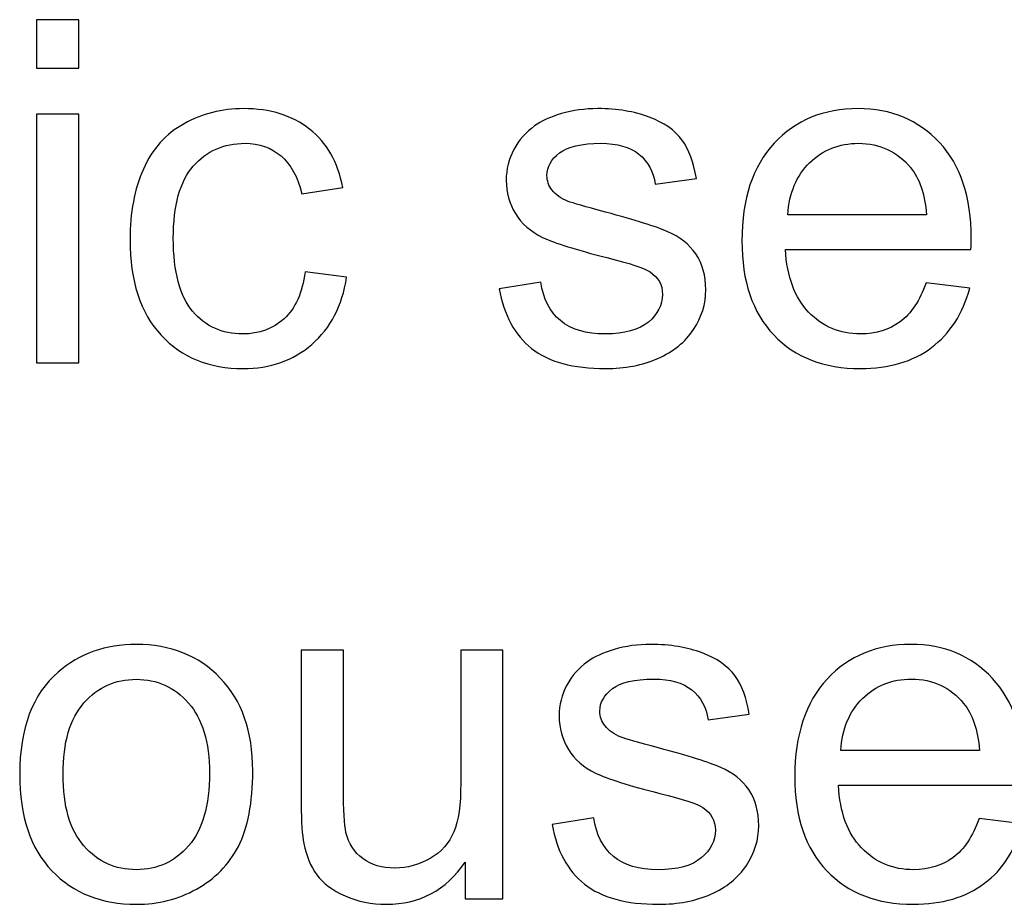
# Model space of a CAD drawing. Header units: inches. Extents: x -3.1 to 14.9, y -9.8 to 5.5.
# Tile 11 of 56: x -1.023 to -0.681, y 4.303 to 4.611. Entities that reach past the tile are written whole.
import ezdxf

# ---------------------------------------------------------------- set-up
doc = ezdxf.new("R2010")
doc.units = ezdxf.units.IN
doc.header["$MEASUREMENT"] = 0
doc.layers.add('Layer 1', color=7, linetype='Continuous')

msp = doc.modelspace()

# ---------------------------------------------------------------- linework, layer by layer
at = {"layer": 'Layer 1', "color": 250}
for points, knots in [([(-1.01689, 4.59406), (-1.01689, 4.59406), (-1.01689, 4.61092), (-1.01689, 4.61092), (-1.01689, 4.61092), (-1.01689, 4.61092), (-1.00223, 4.61092), (-1.00223, 4.61092), (-1.00223, 4.61092), (-1.00223, 4.61092), (-1.00223, 4.59406), (-1.00223, 4.59406), (-1.00223, 4.59406), (-1.00223, 4.59406), (-1.01689, 4.59406), (-1.01689, 4.59406)], [0, 0, 0, 0, 0.2, 0.2, 0.2, 0.2, 0.4, 0.4, 0.4, 0.4, 0.6, 0.6, 0.6, 0.6, 1, 1, 1, 1]), ([(-1.01689, 4.49162), (-1.01689, 4.49162), (-1.01689, 4.57804), (-1.01689, 4.57804), (-1.01689, 4.57804), (-1.01689, 4.57804), (-1.00223, 4.57804), (-1.00223, 4.57804), (-1.00223, 4.57804), (-1.00223, 4.57804), (-1.00223, 4.49162), (-1.00223, 4.49162), (-1.00223, 4.49162), (-1.00223, 4.49162), (-1.01689, 4.49162), (-1.01689, 4.49162)], [0, 0, 0, 0, 0.2, 0.2, 0.2, 0.2, 0.4, 0.4, 0.4, 0.4, 0.6, 0.6, 0.6, 0.6, 1, 1, 1, 1]), ([(-0.92353, 4.52328), (-0.92353, 4.52328), (-0.90915, 4.52139), (-0.90915, 4.52139), (-0.90915, 4.52139), (-0.9107, 4.51148), (-0.91473, 4.5037), (-0.92123, 4.49809), (-0.92123, 4.49809), (-0.9277, 4.49248), (-0.93567, 4.48967), (-0.94511, 4.48967), (-0.94511, 4.48967), (-0.95692, 4.48967), (-0.96645, 4.49354), (-0.97361, 4.50126), (-0.97361, 4.50126), (-0.98081, 4.50898), (-0.98442, 4.52006), (-0.98442, 4.53451), (-0.98442, 4.53451), (-0.98442, 4.54384), (-0.98287, 4.55201), (-0.97978, 4.55901), (-0.97978, 4.55901), (-0.97667, 4.56601), (-0.97198, 4.57126), (-0.96564, 4.57476), (-0.96564, 4.57476), (-0.95934, 4.57826), (-0.95245, 4.58001), (-0.94503, 4.58001), (-0.94503, 4.58001), (-0.93565, 4.58001), (-0.92795, 4.57762), (-0.922, 4.57287), (-0.922, 4.57287), (-0.91603, 4.56812), (-0.9122, 4.56139), (-0.9105, 4.55265), (-0.9105, 4.55265), (-0.9105, 4.55265), (-0.92476, 4.55045), (-0.92476, 4.55045), (-0.92476, 4.55045), (-0.92612, 4.55626), (-0.9285, 4.56062), (-0.93195, 4.56356), (-0.93195, 4.56356), (-0.93539, 4.56648), (-0.93956, 4.56795), (-0.94445, 4.56795), (-0.94445, 4.56795), (-0.95184, 4.56795), (-0.95784, 4.56531), (-0.96245, 4.56001), (-0.96245, 4.56001), (-0.96706, 4.55473), (-0.96937, 4.54637), (-0.96937, 4.53493), (-0.96937, 4.53493), (-0.96937, 4.52331), (-0.96714, 4.51487), (-0.96267, 4.50959), (-0.96267, 4.50959), (-0.95823, 4.50434), (-0.95242, 4.5017), (-0.94526, 4.5017), (-0.94526, 4.5017), (-0.9395, 4.5017), (-0.93473, 4.50348), (-0.93087, 4.50701), (-0.93087, 4.50701), (-0.927, 4.51054), (-0.92456, 4.51595), (-0.92353, 4.52328)], [0, 0, 0, 0, 0.05, 0.05, 0.05, 0.05, 0.1, 0.1, 0.1, 0.1, 0.15, 0.15, 0.15, 0.15, 0.2, 0.2, 0.2, 0.2, 0.25, 0.25, 0.25, 0.25, 0.3, 0.3, 0.3, 0.3, 0.35, 0.35, 0.35, 0.35, 0.4, 0.4, 0.4, 0.4, 0.45, 0.45, 0.45, 0.45, 0.5, 0.5, 0.5, 0.5, 0.55, 0.55, 0.55, 0.55, 0.6, 0.6, 0.6, 0.6, 0.65, 0.65, 0.65, 0.65, 0.7, 0.7, 0.7, 0.7, 0.75, 0.75, 0.75, 0.75, 0.8, 0.8, 0.8, 0.8, 0.85, 0.85, 0.85, 0.85, 0.9, 0.9, 0.9, 0.9, 1, 1, 1, 1]), ([(-0.85614, 4.51743), (-0.85614, 4.51743), (-0.84167, 4.5197), (-0.84167, 4.5197), (-0.84167, 4.5197), (-0.84086, 4.5139), (-0.83859, 4.50945), (-0.83486, 4.50634), (-0.83486, 4.50634), (-0.83117, 4.50326), (-0.82597, 4.5017), (-0.81928, 4.5017), (-0.81928, 4.5017), (-0.81256, 4.5017), (-0.80756, 4.50309), (-0.80431, 4.50581), (-0.80431, 4.50581), (-0.80106, 4.50856), (-0.79942, 4.51178), (-0.79942, 4.51545), (-0.79942, 4.51545), (-0.79942, 4.51878), (-0.80086, 4.52137), (-0.80375, 4.52328), (-0.80375, 4.52328), (-0.80575, 4.52459), (-0.81075, 4.52623), (-0.81872, 4.52823), (-0.81872, 4.52823), (-0.82944, 4.53095), (-0.83692, 4.53328), (-0.84106, 4.53528), (-0.84106, 4.53528), (-0.8452, 4.53726), (-0.84836, 4.54001), (-0.8505, 4.54351), (-0.8505, 4.54351), (-0.85264, 4.54701), (-0.85372, 4.55087), (-0.85372, 4.55509), (-0.85372, 4.55509), (-0.85372, 4.55895), (-0.85283, 4.56251), (-0.85106, 4.56578), (-0.85106, 4.56578), (-0.84931, 4.56909), (-0.84689, 4.57181), (-0.84386, 4.57398), (-0.84386, 4.57398), (-0.84159, 4.57565), (-0.83847, 4.57709), (-0.83456, 4.57826), (-0.83456, 4.57826), (-0.83061, 4.57942), (-0.82639, 4.58001), (-0.82189, 4.58001), (-0.82189, 4.58001), (-0.81511, 4.58001), (-0.80917, 4.57901), (-0.80403, 4.57706), (-0.80403, 4.57706), (-0.79889, 4.57512), (-0.79511, 4.57248), (-0.79267, 4.56915), (-0.79267, 4.56915), (-0.79022, 4.56578), (-0.78856, 4.56134), (-0.78764, 4.55576), (-0.78764, 4.55576), (-0.78764, 4.55576), (-0.80194, 4.55378), (-0.80194, 4.55378), (-0.80194, 4.55378), (-0.80261, 4.55823), (-0.8045, 4.5617), (-0.80761, 4.5642), (-0.80761, 4.5642), (-0.81072, 4.5667), (-0.81514, 4.56795), (-0.82083, 4.56795), (-0.82083, 4.56795), (-0.82756, 4.56795), (-0.83236, 4.56684), (-0.83522, 4.56462), (-0.83522, 4.56462), (-0.83811, 4.56239), (-0.83956, 4.55978), (-0.83956, 4.55681), (-0.83956, 4.55681), (-0.83956, 4.55489), (-0.83894, 4.5532), (-0.83775, 4.55167), (-0.83775, 4.55167), (-0.83656, 4.55009), (-0.8347, 4.54881), (-0.83214, 4.54776), (-0.83214, 4.54776), (-0.83067, 4.54723), (-0.82636, 4.54598), (-0.8192, 4.54404), (-0.8192, 4.54404), (-0.80883, 4.54126), (-0.80161, 4.53901), (-0.79753, 4.53723), (-0.79753, 4.53723), (-0.79342, 4.53548), (-0.7902, 4.53289), (-0.78786, 4.52954), (-0.78786, 4.52954), (-0.78553, 4.52617), (-0.78436, 4.52201), (-0.78436, 4.51701), (-0.78436, 4.51701), (-0.78436, 4.51212), (-0.78581, 4.50754), (-0.78864, 4.5032), (-0.78864, 4.5032), (-0.7915, 4.4989), (-0.79561, 4.49556), (-0.80098, 4.4932), (-0.80098, 4.4932), (-0.80633, 4.49084), (-0.81242, 4.48967), (-0.8192, 4.48967), (-0.8192, 4.48967), (-0.83044, 4.48967), (-0.839, 4.49201), (-0.84489, 4.49667), (-0.84489, 4.49667), (-0.85078, 4.50134), (-0.85453, 4.50826), (-0.85614, 4.51743)], [0, 0, 0, 0, 0.029412, 0.029412, 0.029412, 0.029412, 0.058824, 0.058824, 0.058824, 0.058824, 0.088235, 0.088235, 0.088235, 0.088235, 0.117647, 0.117647, 0.117647, 0.117647, 0.147059, 0.147059, 0.147059, 0.147059, 0.176471, 0.176471, 0.176471, 0.176471, 0.205882, 0.205882, 0.205882, 0.205882, 0.235294, 0.235294, 0.235294, 0.235294, 0.264706, 0.264706, 0.264706, 0.264706, 0.294118, 0.294118, 0.294118, 0.294118, 0.323529, 0.323529, 0.323529, 0.323529, 0.352941, 0.352941, 0.352941, 0.352941, 0.382353, 0.382353, 0.382353, 0.382353, 0.411765, 0.411765, 0.411765, 0.411765, 0.441176, 0.441176, 0.441176, 0.441176, 0.470588, 0.470588, 0.470588, 0.470588, 0.5, 0.5, 0.5, 0.5, 0.529412, 0.529412, 0.529412, 0.529412, 0.558824, 0.558824, 0.558824, 0.558824, 0.588235, 0.588235, 0.588235, 0.588235, 0.617647, 0.617647, 0.617647, 0.617647, 0.647059, 0.647059, 0.647059, 0.647059, 0.676471, 0.676471, 0.676471, 0.676471, 0.705882, 0.705882, 0.705882, 0.705882, 0.735294, 0.735294, 0.735294, 0.735294, 0.764706, 0.764706, 0.764706, 0.764706, 0.794118, 0.794118, 0.794118, 0.794118, 0.823529, 0.823529, 0.823529, 0.823529, 0.852941, 0.852941, 0.852941, 0.852941, 0.882353, 0.882353, 0.882353, 0.882353, 0.911765, 0.911765, 0.911765, 0.911765, 0.941176, 0.941176, 0.941176, 0.941176, 1, 1, 1, 1]), ([(-0.70781, 4.51945), (-0.70781, 4.51945), (-0.69267, 4.51759), (-0.69267, 4.51759), (-0.69267, 4.51759), (-0.69506, 4.50873), (-0.69947, 4.50187), (-0.70592, 4.49698), (-0.70592, 4.49698), (-0.71239, 4.49212), (-0.72064, 4.48967), (-0.73067, 4.48967), (-0.73067, 4.48967), (-0.74331, 4.48967), (-0.75333, 4.49356), (-0.76072, 4.50134), (-0.76072, 4.50134), (-0.76814, 4.50912), (-0.77183, 4.52004), (-0.77183, 4.53409), (-0.77183, 4.53409), (-0.77183, 4.54865), (-0.76808, 4.55992), (-0.76061, 4.56795), (-0.76061, 4.56795), (-0.75311, 4.57598), (-0.74342, 4.58001), (-0.73147, 4.58001), (-0.73147, 4.58001), (-0.71992, 4.58001), (-0.71047, 4.57606), (-0.70317, 4.5682), (-0.70317, 4.5682), (-0.69583, 4.56034), (-0.69217, 4.54926), (-0.69217, 4.53501), (-0.69217, 4.53501), (-0.69217, 4.53412), (-0.6922, 4.53281), (-0.69225, 4.53109), (-0.69225, 4.53109), (-0.69225, 4.53109), (-0.7567, 4.53109), (-0.7567, 4.53109), (-0.7567, 4.53109), (-0.75617, 4.52159), (-0.75347, 4.51431), (-0.74864, 4.50928), (-0.74864, 4.50928), (-0.74381, 4.50423), (-0.73781, 4.5017), (-0.73058, 4.5017), (-0.73058, 4.5017), (-0.72522, 4.5017), (-0.72064, 4.50312), (-0.71683, 4.50595), (-0.71683, 4.50595), (-0.71303, 4.50876), (-0.71003, 4.51326), (-0.70781, 4.51945)], [0, 0, 0, 0, 0.0625, 0.0625, 0.0625, 0.0625, 0.125, 0.125, 0.125, 0.125, 0.1875, 0.1875, 0.1875, 0.1875, 0.25, 0.25, 0.25, 0.25, 0.3125, 0.3125, 0.3125, 0.3125, 0.375, 0.375, 0.375, 0.375, 0.4375, 0.4375, 0.4375, 0.4375, 0.5, 0.5, 0.5, 0.5, 0.5625, 0.5625, 0.5625, 0.5625, 0.625, 0.625, 0.625, 0.625, 0.6875, 0.6875, 0.6875, 0.6875, 0.75, 0.75, 0.75, 0.75, 0.8125, 0.8125, 0.8125, 0.8125, 0.875, 0.875, 0.875, 0.875, 1, 1, 1, 1]), ([(-0.75589, 4.54315), (-0.75589, 4.54315), (-0.70764, 4.54315), (-0.70764, 4.54315), (-0.70764, 4.54315), (-0.70828, 4.55039), (-0.71014, 4.55587), (-0.71317, 4.55948), (-0.71317, 4.55948), (-0.71783, 4.56512), (-0.72389, 4.56795), (-0.73131, 4.56795), (-0.73131, 4.56795), (-0.73803, 4.56795), (-0.7437, 4.5657), (-0.74828, 4.5612), (-0.74828, 4.5612), (-0.75286, 4.5567), (-0.75539, 4.55067), (-0.75589, 4.54315)], [0, 0, 0, 0, 0.166667, 0.166667, 0.166667, 0.166667, 0.333333, 0.333333, 0.333333, 0.333333, 0.5, 0.5, 0.5, 0.5, 0.666667, 0.666667, 0.666667, 0.666667, 1, 1, 1, 1]), ([(-1.02275, 4.34865), (-1.02275, 4.36465), (-1.0183, 4.37651), (-1.00939, 4.3842), (-1.00939, 4.3842), (-1.00197, 4.39059), (-0.99291, 4.39381), (-0.98222, 4.39381), (-0.98222, 4.39381), (-0.97033, 4.39381), (-0.96061, 4.38993), (-0.95308, 4.38212), (-0.95308, 4.38212), (-0.94553, 4.37434), (-0.94178, 4.36359), (-0.94178, 4.34987), (-0.94178, 4.34987), (-0.94178, 4.33873), (-0.94344, 4.32998), (-0.94678, 4.32362), (-0.94678, 4.32362), (-0.95011, 4.31723), (-0.95497, 4.31229), (-0.96133, 4.30876), (-0.96133, 4.30876), (-0.96772, 4.30523), (-0.97467, 4.30348), (-0.98222, 4.30348), (-0.98222, 4.30348), (-0.9943, 4.30348), (-1.00408, 4.30734), (-1.01156, 4.31512), (-1.01156, 4.31512), (-1.01903, 4.32287), (-1.02275, 4.33404), (-1.02275, 4.34865)], [0, 0, 0, 0, 0.1, 0.1, 0.1, 0.1, 0.2, 0.2, 0.2, 0.2, 0.3, 0.3, 0.3, 0.3, 0.4, 0.4, 0.4, 0.4, 0.5, 0.5, 0.5, 0.5, 0.6, 0.6, 0.6, 0.6, 0.7, 0.7, 0.7, 0.7, 0.8, 0.8, 0.8, 0.8, 1, 1, 1, 1]), ([(-0.83775, 4.33123), (-0.83775, 4.33123), (-0.82328, 4.33351), (-0.82328, 4.33351), (-0.82328, 4.33351), (-0.82247, 4.3277), (-0.8202, 4.32326), (-0.81647, 4.32015), (-0.81647, 4.32015), (-0.81278, 4.31706), (-0.80758, 4.31551), (-0.80089, 4.31551), (-0.80089, 4.31551), (-0.79417, 4.31551), (-0.78917, 4.3169), (-0.78592, 4.31962), (-0.78592, 4.31962), (-0.78267, 4.32237), (-0.78103, 4.32559), (-0.78103, 4.32926), (-0.78103, 4.32926), (-0.78103, 4.33259), (-0.78247, 4.33517), (-0.78536, 4.33709), (-0.78536, 4.33709), (-0.78736, 4.3384), (-0.79236, 4.34004), (-0.80033, 4.34204), (-0.80033, 4.34204), (-0.81106, 4.34476), (-0.81853, 4.34709), (-0.82267, 4.34909), (-0.82267, 4.34909), (-0.82681, 4.35106), (-0.82997, 4.35381), (-0.83211, 4.35731), (-0.83211, 4.35731), (-0.83425, 4.36081), (-0.83533, 4.36467), (-0.83533, 4.3689), (-0.83533, 4.3689), (-0.83533, 4.37276), (-0.83444, 4.37631), (-0.83267, 4.37959), (-0.83267, 4.37959), (-0.83092, 4.3829), (-0.8285, 4.38562), (-0.82547, 4.38779), (-0.82547, 4.38779), (-0.8232, 4.38945), (-0.82008, 4.3909), (-0.81617, 4.39206), (-0.81617, 4.39206), (-0.81222, 4.39323), (-0.808, 4.39381), (-0.8035, 4.39381), (-0.8035, 4.39381), (-0.79672, 4.39381), (-0.79078, 4.39281), (-0.78564, 4.39087), (-0.78564, 4.39087), (-0.7805, 4.38893), (-0.77672, 4.38629), (-0.77428, 4.38295), (-0.77428, 4.38295), (-0.77183, 4.37959), (-0.77017, 4.37515), (-0.76925, 4.36956), (-0.76925, 4.36956), (-0.76925, 4.36956), (-0.78356, 4.36759), (-0.78356, 4.36759), (-0.78356, 4.36759), (-0.78422, 4.37204), (-0.78611, 4.37551), (-0.78922, 4.37801), (-0.78922, 4.37801), (-0.79233, 4.38051), (-0.79675, 4.38176), (-0.80244, 4.38176), (-0.80244, 4.38176), (-0.80917, 4.38176), (-0.81397, 4.38065), (-0.81683, 4.37843), (-0.81683, 4.37843), (-0.81972, 4.3762), (-0.82117, 4.37359), (-0.82117, 4.37062), (-0.82117, 4.37062), (-0.82117, 4.3687), (-0.82056, 4.36701), (-0.81936, 4.36548), (-0.81936, 4.36548), (-0.81817, 4.3639), (-0.81631, 4.36262), (-0.81375, 4.36156), (-0.81375, 4.36156), (-0.81228, 4.36104), (-0.80797, 4.35979), (-0.80081, 4.35784), (-0.80081, 4.35784), (-0.79044, 4.35506), (-0.78322, 4.35281), (-0.77914, 4.35104), (-0.77914, 4.35104), (-0.77503, 4.34929), (-0.77181, 4.3467), (-0.76947, 4.34334), (-0.76947, 4.34334), (-0.76714, 4.33998), (-0.76597, 4.33581), (-0.76597, 4.33081), (-0.76597, 4.33081), (-0.76597, 4.32593), (-0.76742, 4.32134), (-0.77025, 4.31701), (-0.77025, 4.31701), (-0.77311, 4.3127), (-0.77722, 4.30937), (-0.78259, 4.30701), (-0.78259, 4.30701), (-0.78794, 4.30465), (-0.79403, 4.30348), (-0.80081, 4.30348), (-0.80081, 4.30348), (-0.81206, 4.30348), (-0.82061, 4.30581), (-0.8265, 4.31048), (-0.8265, 4.31048), (-0.83239, 4.31515), (-0.83614, 4.32206), (-0.83775, 4.33123)], [0, 0, 0, 0, 0.029412, 0.029412, 0.029412, 0.029412, 0.058824, 0.058824, 0.058824, 0.058824, 0.088235, 0.088235, 0.088235, 0.088235, 0.117647, 0.117647, 0.117647, 0.117647, 0.147059, 0.147059, 0.147059, 0.147059, 0.176471, 0.176471, 0.176471, 0.176471, 0.205882, 0.205882, 0.205882, 0.205882, 0.235294, 0.235294, 0.235294, 0.235294, 0.264706, 0.264706, 0.264706, 0.264706, 0.294118, 0.294118, 0.294118, 0.294118, 0.323529, 0.323529, 0.323529, 0.323529, 0.352941, 0.352941, 0.352941, 0.352941, 0.382353, 0.382353, 0.382353, 0.382353, 0.411765, 0.411765, 0.411765, 0.411765, 0.441176, 0.441176, 0.441176, 0.441176, 0.470588, 0.470588, 0.470588, 0.470588, 0.5, 0.5, 0.5, 0.5, 0.529412, 0.529412, 0.529412, 0.529412, 0.558824, 0.558824, 0.558824, 0.558824, 0.588235, 0.588235, 0.588235, 0.588235, 0.617647, 0.617647, 0.617647, 0.617647, 0.647059, 0.647059, 0.647059, 0.647059, 0.676471, 0.676471, 0.676471, 0.676471, 0.705882, 0.705882, 0.705882, 0.705882, 0.735294, 0.735294, 0.735294, 0.735294, 0.764706, 0.764706, 0.764706, 0.764706, 0.794118, 0.794118, 0.794118, 0.794118, 0.823529, 0.823529, 0.823529, 0.823529, 0.852941, 0.852941, 0.852941, 0.852941, 0.882353, 0.882353, 0.882353, 0.882353, 0.911765, 0.911765, 0.911765, 0.911765, 0.941176, 0.941176, 0.941176, 0.941176, 1, 1, 1, 1]), ([(-0.68942, 4.33326), (-0.68942, 4.33326), (-0.67428, 4.3314), (-0.67428, 4.3314), (-0.67428, 4.3314), (-0.67667, 4.32254), (-0.68108, 4.31567), (-0.68753, 4.31079), (-0.68753, 4.31079), (-0.694, 4.30593), (-0.70225, 4.30348), (-0.71228, 4.30348), (-0.71228, 4.30348), (-0.72492, 4.30348), (-0.73494, 4.30737), (-0.74233, 4.31515), (-0.74233, 4.31515), (-0.74975, 4.32293), (-0.75344, 4.33384), (-0.75344, 4.3479), (-0.75344, 4.3479), (-0.75344, 4.36245), (-0.74969, 4.37373), (-0.74222, 4.38176), (-0.74222, 4.38176), (-0.73472, 4.38979), (-0.72503, 4.39381), (-0.71308, 4.39381), (-0.71308, 4.39381), (-0.70153, 4.39381), (-0.69208, 4.38987), (-0.68478, 4.38201), (-0.68478, 4.38201), (-0.67744, 4.37415), (-0.67378, 4.36306), (-0.67378, 4.34881), (-0.67378, 4.34881), (-0.67378, 4.34793), (-0.67381, 4.34662), (-0.67386, 4.3449), (-0.67386, 4.3449), (-0.67386, 4.3449), (-0.73831, 4.3449), (-0.73831, 4.3449), (-0.73831, 4.3449), (-0.73778, 4.3354), (-0.73508, 4.32812), (-0.73025, 4.32309), (-0.73025, 4.32309), (-0.72542, 4.31804), (-0.71942, 4.31551), (-0.71219, 4.31551), (-0.71219, 4.31551), (-0.70683, 4.31551), (-0.70225, 4.31693), (-0.69844, 4.31976), (-0.69844, 4.31976), (-0.69464, 4.32256), (-0.69164, 4.32706), (-0.68942, 4.33326)], [0, 0, 0, 0, 0.0625, 0.0625, 0.0625, 0.0625, 0.125, 0.125, 0.125, 0.125, 0.1875, 0.1875, 0.1875, 0.1875, 0.25, 0.25, 0.25, 0.25, 0.3125, 0.3125, 0.3125, 0.3125, 0.375, 0.375, 0.375, 0.375, 0.4375, 0.4375, 0.4375, 0.4375, 0.5, 0.5, 0.5, 0.5, 0.5625, 0.5625, 0.5625, 0.5625, 0.625, 0.625, 0.625, 0.625, 0.6875, 0.6875, 0.6875, 0.6875, 0.75, 0.75, 0.75, 0.75, 0.8125, 0.8125, 0.8125, 0.8125, 0.875, 0.875, 0.875, 0.875, 1, 1, 1, 1]), ([(-0.86794, 4.30543), (-0.86794, 4.30543), (-0.86794, 4.31812), (-0.86794, 4.31812), (-0.86794, 4.31812), (-0.87469, 4.30834), (-0.88383, 4.30348), (-0.89539, 4.30348), (-0.89539, 4.30348), (-0.90047, 4.30348), (-0.90525, 4.30445), (-0.90967, 4.3064), (-0.90967, 4.3064), (-0.91408, 4.30834), (-0.91736, 4.31081), (-0.9195, 4.31376), (-0.9195, 4.31376), (-0.92167, 4.31673), (-0.92317, 4.32034), (-0.92403, 4.32462), (-0.92403, 4.32462), (-0.92461, 4.32751), (-0.92492, 4.33206), (-0.92492, 4.33831), (-0.92492, 4.33831), (-0.92492, 4.33831), (-0.92492, 4.39184), (-0.92492, 4.39184), (-0.92492, 4.39184), (-0.92492, 4.39184), (-0.91028, 4.39184), (-0.91028, 4.39184), (-0.91028, 4.39184), (-0.91028, 4.39184), (-0.91028, 4.34393), (-0.91028, 4.34393), (-0.91028, 4.34393), (-0.91028, 4.33626), (-0.90997, 4.33112), (-0.90939, 4.32845), (-0.90939, 4.32845), (-0.90844, 4.32459), (-0.9065, 4.32159), (-0.90353, 4.31937), (-0.90353, 4.31937), (-0.90053, 4.31717), (-0.89683, 4.31609), (-0.89244, 4.31609), (-0.89244, 4.31609), (-0.88806, 4.31609), (-0.88394, 4.3172), (-0.88008, 4.31945), (-0.88008, 4.31945), (-0.87622, 4.3217), (-0.8735, 4.32479), (-0.87192, 4.32865), (-0.87192, 4.32865), (-0.87031, 4.33254), (-0.8695, 4.33817), (-0.8695, 4.34554), (-0.8695, 4.34554), (-0.8695, 4.34554), (-0.8695, 4.39184), (-0.8695, 4.39184), (-0.8695, 4.39184), (-0.8695, 4.39184), (-0.85486, 4.39184), (-0.85486, 4.39184), (-0.85486, 4.39184), (-0.85486, 4.39184), (-0.85486, 4.30543), (-0.85486, 4.30543), (-0.85486, 4.30543), (-0.85486, 4.30543), (-0.86794, 4.30543), (-0.86794, 4.30543)], [0, 0, 0, 0, 0.05, 0.05, 0.05, 0.05, 0.1, 0.1, 0.1, 0.1, 0.15, 0.15, 0.15, 0.15, 0.2, 0.2, 0.2, 0.2, 0.25, 0.25, 0.25, 0.25, 0.3, 0.3, 0.3, 0.3, 0.35, 0.35, 0.35, 0.35, 0.4, 0.4, 0.4, 0.4, 0.45, 0.45, 0.45, 0.45, 0.5, 0.5, 0.5, 0.5, 0.55, 0.55, 0.55, 0.55, 0.6, 0.6, 0.6, 0.6, 0.65, 0.65, 0.65, 0.65, 0.7, 0.7, 0.7, 0.7, 0.75, 0.75, 0.75, 0.75, 0.8, 0.8, 0.8, 0.8, 0.85, 0.85, 0.85, 0.85, 0.9, 0.9, 0.9, 0.9, 1, 1, 1, 1]), ([(-1.00769, 4.34865), (-1.00769, 4.33756), (-1.00528, 4.32929), (-1.00044, 4.32379), (-1.00044, 4.32379), (-0.99561, 4.31826), (-0.98953, 4.31551), (-0.98222, 4.31551), (-0.98222, 4.31551), (-0.97494, 4.31551), (-0.96889, 4.31829), (-0.96406, 4.32381), (-0.96406, 4.32381), (-0.95925, 4.32934), (-0.95683, 4.33779), (-0.95683, 4.34912), (-0.95683, 4.34912), (-0.95683, 4.35981), (-0.95925, 4.36793), (-0.96411, 4.37343), (-0.96411, 4.37343), (-0.96897, 4.37893), (-0.975, 4.38167), (-0.98222, 4.38167), (-0.98222, 4.38167), (-0.98953, 4.38167), (-0.99561, 4.37893), (-1.00044, 4.37345), (-1.00044, 4.37345), (-1.00528, 4.36798), (-1.00769, 4.3597), (-1.00769, 4.34865)], [0, 0, 0, 0, 0.111111, 0.111111, 0.111111, 0.111111, 0.222222, 0.222222, 0.222222, 0.222222, 0.333333, 0.333333, 0.333333, 0.333333, 0.444444, 0.444444, 0.444444, 0.444444, 0.555556, 0.555556, 0.555556, 0.555556, 0.666667, 0.666667, 0.666667, 0.666667, 0.777778, 0.777778, 0.777778, 0.777778, 1, 1, 1, 1]), ([(-0.7375, 4.35695), (-0.7375, 4.35695), (-0.68925, 4.35695), (-0.68925, 4.35695), (-0.68925, 4.35695), (-0.68989, 4.3642), (-0.69175, 4.36967), (-0.69478, 4.37329), (-0.69478, 4.37329), (-0.69944, 4.37893), (-0.7055, 4.38176), (-0.71292, 4.38176), (-0.71292, 4.38176), (-0.71964, 4.38176), (-0.72531, 4.37951), (-0.72989, 4.37501), (-0.72989, 4.37501), (-0.73447, 4.37051), (-0.737, 4.36448), (-0.7375, 4.35695)], [0, 0, 0, 0, 0.166667, 0.166667, 0.166667, 0.166667, 0.333333, 0.333333, 0.333333, 0.333333, 0.5, 0.5, 0.5, 0.5, 0.666667, 0.666667, 0.666667, 0.666667, 1, 1, 1, 1])]:
    msp.add_open_spline(points, degree=3, knots=knots, dxfattribs=at)

doc.saveas('drawing.dxf')
